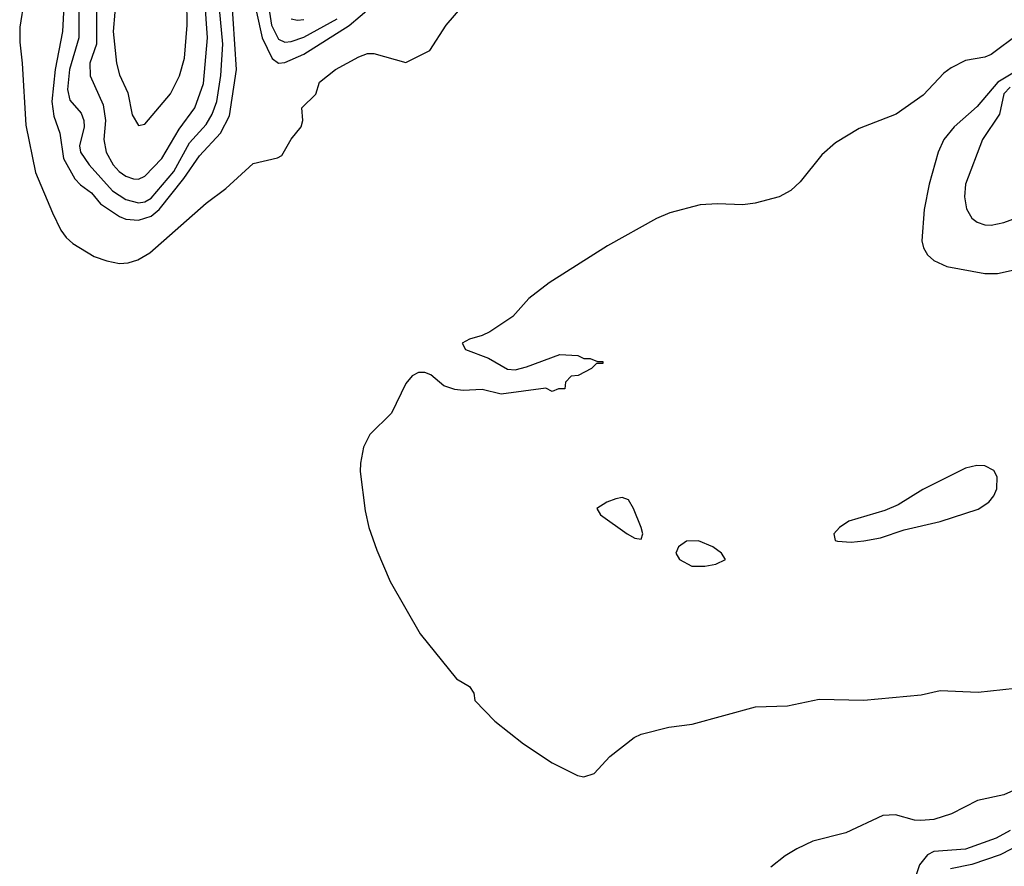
# Model space of a CAD drawing. Header units: inches. Extents: x 1649636 to 1815363, y 506543 to 641975.
# Tile 251 of 256: x 1684296 to 1687392, y 593905 to 596567. Entities that reach past the tile are written whole.
import ezdxf

# ---------------------------------------------------------------- set-up
doc = ezdxf.new("R2010")
doc.units = ezdxf.units.IN
doc.header["$MEASUREMENT"] = 0
doc.layers.add('B6589', color=7, linetype='Continuous')

msp = doc.modelspace()

# ---------------------------------------------------------------- linework, layer by layer
at = {"layer": 'B6589', "color": 5}
for points, elevation in [([(1685047.9, 596810), (1685087.6, 596550), (1685110, 596505.8), (1685130, 596496.4), (1685150, 596498.2), (1685190, 596512.1), (1685293.9, 596570)], 340), ([(1684595.7, 596590), (1684590.1, 596530), (1684600.4, 596430), (1684610, 596393.7), (1684636.4, 596336.4), (1684650, 596267.3), (1684670, 596234.4), (1684690, 596238.7), (1684770, 596334), (1684798.3, 596390), (1684814, 596446), (1684823, 596550), (1684820.4, 596710)], 380), ([(1684537.4, 596590), (1684537.7, 596490), (1684517.3, 596430), (1684518.3, 596390), (1684559.1, 596299.1), (1684566.3, 596250), (1684561.3, 596190), (1684567.8, 596150), (1684589.7, 596110), (1684609.2, 596090), (1684630, 596075.1), (1684653.6, 596066.4), (1684670, 596065.5), (1684690, 596075.1), (1684743.1, 596130), (1684797.4, 596222.6), (1684847.4, 596290), (1684874.3, 596365.7), (1684886.8, 596510), (1684873.7, 596690)], 360), ([(1684438.6, 596670), (1684430.8, 596530), (1684407.6, 596410), (1684397.5, 596310), (1684403.8, 596263.8), (1684422.6, 596210), (1684434, 596130), (1684470, 596066.2), (1684487.2, 596047.2), (1684522.5, 596022.5), (1684550, 595987.8), (1684610, 595947.8), (1684630, 595940.2), (1684670, 595936.5), (1684710, 595949.1), (1684734.6, 595970), (1684812.8, 596067.2), (1684861.2, 596138.8), (1684927.7, 596210), (1684955.8, 596264.2), (1684978.3, 596410), (1684961.9, 596650)], 320), ([(1684481.9, 596650), (1684481.7, 596510), (1684452.7, 596410), (1684447, 596347), (1684454.1, 596314.1), (1684490, 596272.8), (1684498.3, 596250), (1684499.3, 596230), (1684484, 596170), (1684487.4, 596150), (1684515.1, 596110), (1684588.3, 596028.3), (1684630, 596001.1), (1684670, 595991.3), (1684690, 595994.7), (1684710, 596006.2), (1684780.6, 596090), (1684830, 596179.4), (1684882.7, 596237.3), (1684901.4, 596270), (1684916.1, 596310), (1684929, 596391), (1684935.1, 596490), (1684918.2, 596670)], 340), ([(1685040.5, 596590), (1685058.4, 596510), (1685090, 596444.4), (1685110, 596430.1), (1685130, 596431.9), (1685190, 596458.4), (1685331.6, 596548.4), (1685470, 596666.5)], 320), ([(1684310.1, 596630), (1684297.2, 596542.8), (1684296.3, 596496.3), (1684304.3, 596430), (1684315.3, 596235.3), (1684346.3, 596086.3), (1684399.6, 595959.6), (1684425.6, 595905.6), (1684442.1, 595882.1), (1684463.4, 595863.4), (1684530, 595822.5), (1684570, 595808.2), (1684610, 595800.2), (1684637.5, 595802.5), (1684668.1, 595811.9), (1684705.7, 595834.3), (1684882.3, 595990), (1684944.1, 596035.9), (1685030, 596114.9), (1685107.3, 596132.7), (1685120.1, 596139.9), (1685150, 596190.8), (1685180.9, 596230), (1685186.6, 596250), (1685183.7, 596290), (1685227, 596333), (1685239.1, 596370), (1685288.7, 596410), (1685363, 596450), (1685390, 596460.2), (1685410, 596460.3), (1685510, 596432), (1685586, 596470), (1685637.2, 596550), (1685689.3, 596610)], 280), ([(1685149.6, 596569.6), (1685170, 596565.4), (1685190, 596567.8)], 360), ([(1687437.7, 596522.3), (1687350, 596457.7), (1687330, 596449.1), (1687270, 596438.8), (1687224.4, 596415.6), (1687201.1, 596398.9), (1687136.9, 596330), (1687051.4, 596270), (1686935.6, 596224.4), (1686860.5, 596179.5), (1686817.9, 596142.1), (1686750, 596056.8), (1686720.2, 596030), (1686683.7, 596010), (1686608.2, 595990), (1686570, 595984.9), (1686490, 595987.8), (1686435.4, 595984.6), (1686340.7, 595959.3), (1686298.5, 595941.5), (1686144.6, 595855.4), (1685960.8, 595739.2), (1685896.8, 595690), (1685846.6, 595633.4), (1685774.3, 595585.7), (1685750, 595573.5), (1685710, 595562.7), (1685687.7, 595550), (1685698, 595530), (1685770, 595503), (1685830, 595467.7), (1685854, 595466), (1685890, 595475.5), (1685994.4, 595514.4), (1686050.7, 595510.7), (1686070, 595502), (1686090, 595502), (1686112.7, 595492.7), (1686130, 595492), (1686130, 595486), (1686110, 595486), (1686094, 595470), (1686051.6, 595448.4), (1686030, 595446), (1686012.7, 595427.3), (1686010, 595406), (1685990, 595406), (1685970, 595398), (1685950, 595408.7), (1685810.4, 595389.6), (1685750, 595403.7), (1685690, 595400.9), (1685664.1, 595404.1), (1685630, 595416), (1685589, 595450), (1685570, 595457.6), (1685550, 595457.4), (1685530, 595447.6), (1685510, 595422.9), (1685464.9, 595330), (1685397.4, 595262.6), (1685377.4, 595222.6), (1685367.2, 595172.8), (1685366.9, 595146.9), (1685382.3, 595022.3), (1685394.2, 594970), (1685418.8, 594898.8), (1685460.7, 594800.8), (1685555.8, 594635.8), (1685670, 594494.4), (1685710.4, 594470), (1685724.4, 594450), (1685726.7, 594426.7), (1685790, 594361.1), (1685880.5, 594290), (1685970.2, 594230.2), (1686050, 594190.6), (1686070, 594186.8), (1686102.5, 594197.5), (1686151.6, 594250), (1686227.6, 594310), (1686250, 594321.1), (1686337.1, 594342.9), (1686410, 594351.9), (1686610, 594407.1), (1686710, 594410.2), (1686810, 594430.2), (1686950, 594427.2), (1687130, 594444.4), (1687190, 594458.3), (1687310, 594452.7), (1687425.5, 594465.5)], 280), ([(1687582.9, 596497.1), (1687371.5, 596370), (1687305.9, 596294.1), (1687234, 596230), (1687201.9, 596190), (1687183.5, 596150), (1687155.4, 596050), (1687140.1, 595970), (1687132, 595872), (1687137.2, 595850), (1687150, 595827.9), (1687170.3, 595810), (1687211.3, 595791.3), (1687330, 595769), (1687370, 595768.4), (1687570, 595812.7)], 320), ([(1687410, 596355), (1687390, 596333.7), (1687376.1, 596270), (1687323, 596190), (1687269.5, 596050), (1687266.6, 596010), (1687272.5, 595972.5), (1687290, 595943.1), (1687306.7, 595930), (1687330, 595921.5), (1687350, 595920.9), (1687390, 595929.1), (1687470, 595958.5)], 340), ([(1687430, 594148.2), (1687389.8, 594129.8), (1687307.8, 594112.2), (1687225.5, 594070), (1687170, 594052.5), (1687129.3, 594049.3), (1687109, 594050), (1687050, 594066.8), (1687010, 594064.5), (1686893.4, 594010), (1686790, 593984.8), (1686739.7, 593960.3), (1686702.3, 593937.7), (1686657.7, 593902.3)], 280), ([(1687410, 594018.2), (1687366.5, 593993.5), (1687270, 593959), (1687170, 593951.3), (1687150, 593941.7), (1687125.4, 593910), (1687090, 593807.3)], 320), ([(1687484.2, 593995.8), (1687378.5, 593941.5), (1687290, 593911.4), (1687222.2, 593897.8)], 340)]:
    msp.add_lwpolyline(points, dxfattribs=dict(at, elevation=elevation))
at = {"layer": 'B6589', "color": 5, "elevation": 320}
for points in [[(1687305.7, 595165.7), (1687270, 595157), (1687135.1, 595090), (1687058.2, 595041.8), (1687015.9, 595024.1), (1686903.1, 594990), (1686873.6, 594970), (1686855.9, 594950), (1686859.5, 594930), (1686867.2, 594927.2), (1686910, 594924.7), (1686950, 594928.3), (1687002.5, 594937.5), (1687077.1, 594962.9), (1687190, 594988.8), (1687310, 595027.5), (1687342.6, 595050), (1687358.3, 595070), (1687367.7, 595092.3), (1687369.4, 595130), (1687358.7, 595150), (1687330, 595164.4)], [(1686190, 595064.8), (1686170, 595060.8), (1686142, 595050), (1686110.7, 595030), (1686122, 595010), (1686206.3, 594950), (1686230, 594936.5), (1686250, 594934), (1686255.3, 594950), (1686249.8, 594970), (1686226.2, 595030), (1686210, 595057.7)], [(1686430, 594928.4), (1686392.7, 594927.3), (1686367.4, 594910), (1686358.7, 594890), (1686370.3, 594870), (1686409.2, 594849.2), (1686450, 594848.3), (1686485.2, 594854.8), (1686515.4, 594870), (1686502.9, 594890), (1686474.9, 594910)]]:
    msp.add_lwpolyline(points, close=True, dxfattribs=at)

doc.saveas('drawing.dxf')
